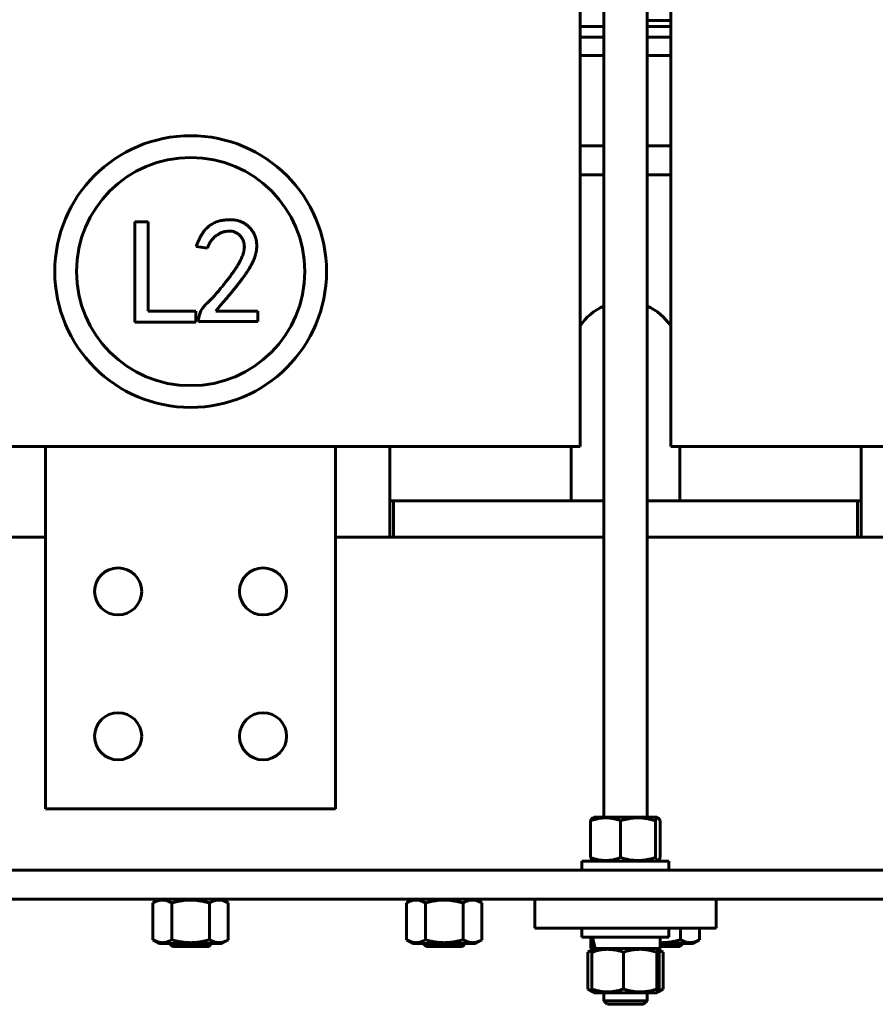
# Model space of a CAD drawing. Header units: millimetres. Extents: x 0 to 420, y 0 to 594.
# Tile 5 of 17: x 212 to 260, y 155 to 209. Entities that reach past the tile are written whole.
import ezdxf

# ---------------------------------------------------------------- set-up
doc = ezdxf.new("R2010")
doc.units = ezdxf.units.MM
doc.linetypes.add('K5LT_BASIC', pattern=[0])
doc.layers.add('Системный слой', color=7, linetype='Continuous')

# ---------------------------------------------------------------- blocks, each defined once
blk = doc.blocks.new('U3')
at = {"layer": 'Системный слой', "color": 150, "linetype": 'K5LT_BASIC', "lineweight": 60, "true_color": 0x0080ff}
for start, end in [(113.5782, 146.4427), (33.5573, 66.4218)]:
    blk.add_arc((245.766, 190.415), 3, start, end, dxfattribs=at)
blk = doc.blocks.new('U4')
at = {"layer": 'Системный слой', "color": 150, "linetype": 'K5LT_BASIC', "lineweight": 60, "true_color": 0x0080ff}
for p, q in [((195.266, 200.415), (196.566, 200.415)), ((198.966, 200.415), (200.266, 200.415)), ((243.266, 200.415), (244.566, 200.415)), ((246.966, 200.415), (248.266, 200.415))]:
    blk.add_line(p, q, dxfattribs=at)
blk = doc.blocks.new('U11')
at = {"layer": 'Системный слой', "color": 150, "linetype": 'K5LT_BASIC', "lineweight": 60, "true_color": 0x0080ff}
for p, q in [((243.951, 157.695), (243.856, 157.695)), ((247.676, 157.695), (244.095, 157.695))]:
    blk.add_line(p, q, dxfattribs=at)
blk = doc.blocks.new('U14')
at = {"layer": 'Системный слой', "color": 150, "linetype": 'K5LT_BASIC', "lineweight": 60, "true_color": 0x0080ff}
for p, q in [((232.766, 182.415), (232.966, 182.415)), ((258.566, 182.415), (258.766, 182.415))]:
    blk.add_line(p, q, dxfattribs=at)
blk = doc.blocks.new('U36')
at = {"layer": 'Системный слой', "color": 150, "linetype": 'K5LT_BASIC', "lineweight": 60, "true_color": 0x0080ff}
for p, q in [((195.266, 208.615), (196.566, 208.615)), ((198.966, 208.615), (200.266, 208.615)), ((243.266, 208.615), (244.566, 208.615)), ((246.966, 208.615), (248.266, 208.615))]:
    blk.add_line(p, q, dxfattribs=at)
blk = doc.blocks.new('U37')
at = {"layer": 'Системный слой', "color": 150, "linetype": 'K5LT_BASIC', "lineweight": 60, "true_color": 0x0080ff}
for p, q in [((195.266, 208.015), (196.566, 208.015)), ((198.966, 208.015), (200.266, 208.015)), ((243.266, 208.015), (244.566, 208.015)), ((246.966, 208.015), (248.266, 208.015))]:
    blk.add_line(p, q, dxfattribs=at)
blk = doc.blocks.new('U38')
at = {"layer": 'Системный слой', "color": 150, "linetype": 'K5LT_BASIC', "lineweight": 60, "true_color": 0x0080ff}
for p, q in [((244.566, 164.955), (244.566, 274.828)), ((244.566, 154.815), (244.566, 155.255))]:
    blk.add_line(p, q, dxfattribs=at)
blk = doc.blocks.new('U39')
at = {"layer": 'Системный слой', "color": 150, "linetype": 'K5LT_BASIC', "lineweight": 60, "true_color": 0x0080ff}
for p, q in [((246.966, 164.955), (246.966, 274.828)), ((246.966, 154.815), (246.966, 155.255))]:
    blk.add_line(p, q, dxfattribs=at)
blk = doc.blocks.new('U40')
at = {"layer": 'Системный слой', "color": 150, "linetype": 'K5LT_BASIC', "lineweight": 60, "true_color": 0x0080ff}
for p, q in [((244.566, 154.815), (244.739, 154.815)), ((244.739, 154.815), (246.966, 154.815))]:
    blk.add_line(p, q, dxfattribs=at)
blk = doc.blocks.new('U41')
at = {"layer": 'Системный слой', "color": 150, "linetype": 'K5LT_BASIC', "lineweight": 60, "true_color": 0x0080ff}
for p, q in [((244.91, 154.615), (244.766, 154.615)), ((246.766, 154.615), (244.91, 154.615))]:
    blk.add_line(p, q, dxfattribs=at)
blk = doc.blocks.new('U61')
at = {"layer": 'Системный слой', "color": 150, "linetype": 'K5LT_BASIC', "lineweight": 60, "true_color": 0x0080ff}
for p, q in [((247.415, 164.751), (247.469, 164.852)), ((247.469, 164.852), (247.525, 164.906)), ((247.525, 164.906), (247.581, 164.903)), ((247.581, 164.903), (247.616, 164.872)), ((247.616, 164.872), (247.651, 164.82)), ((247.651, 164.82), (247.685, 164.751))]:
    blk.add_line(p, q, dxfattribs=at)
blk = doc.blocks.new('U62')
at = {"layer": 'Системный слой', "color": 150, "linetype": 'K5LT_BASIC', "lineweight": 60, "true_color": 0x0080ff}
for p, q in [((247.417, 162.716), (247.415, 162.72)), ((247.449, 162.651), (247.417, 162.716)), ((247.466, 162.624), (247.449, 162.651)), ((247.474, 162.612), (247.466, 162.624)), ((247.478, 162.607), (247.474, 162.612)), ((247.48, 162.604), (247.478, 162.607)), ((247.481, 162.603), (247.48, 162.604)), ((247.494, 162.588), (247.481, 162.603)), ((247.505, 162.578), (247.494, 162.588)), ((247.511, 162.573), (247.505, 162.578)), ((247.514, 162.571), (247.511, 162.573)), ((247.515, 162.57), (247.514, 162.571)), ((247.516, 162.57), (247.515, 162.57)), ((247.53, 162.563), (247.516, 162.57)), ((247.581, 162.568), (247.55, 162.559)), ((247.585, 162.57), (247.581, 162.568)), ((247.602, 162.584), (247.585, 162.57)), ((247.611, 162.593), (247.602, 162.584)), ((247.615, 162.598), (247.611, 162.593)), ((247.617, 162.6), (247.615, 162.598)), ((247.618, 162.602), (247.617, 162.6)), ((247.651, 162.651), (247.618, 162.602)), ((247.685, 162.72), (247.651, 162.651)), ((247.54, 162.56), (247.53, 162.563)), ((247.546, 162.559), (247.54, 162.56)), ((247.548, 162.559), (247.546, 162.559)), ((247.549, 162.559), (247.548, 162.559)), ((247.55, 162.559), (247.549, 162.559))]:
    blk.add_line(p, q, dxfattribs=at)
blk = doc.blocks.new('U74')
at = {"layer": 'Системный слой', "color": 150, "linetype": 'K5LT_BASIC', "lineweight": 60, "true_color": 0x0080ff}
for p, q in [((243.366, 162.515), (245.766, 162.515)), ((245.766, 162.515), (248.166, 162.515))]:
    blk.add_line(p, q, dxfattribs=at)
blk = doc.blocks.new('U75')
at = {"layer": 'Системный слой', "color": 150, "linetype": 'K5LT_BASIC', "lineweight": 60, "true_color": 0x0080ff}
for p, q in [((198.966, 180.415), (213.766, 180.415)), ((229.766, 180.415), (244.566, 180.415)), ((246.966, 180.415), (261.766, 180.415))]:
    blk.add_line(p, q, dxfattribs=at)
blk = doc.blocks.new('U76')
at = {"layer": 'Системный слой', "color": 150, "linetype": 'K5LT_BASIC', "lineweight": 60, "true_color": 0x0080ff}
blk.add_line((232.766, 180.415), (232.766, 185.415), dxfattribs=at)
blk = doc.blocks.new('U79')
at = {"layer": 'Системный слой', "color": 150, "linetype": 'K5LT_BASIC', "lineweight": 60, "true_color": 0x0080ff}
blk.add_line((258.766, 185.415), (258.766, 180.415), dxfattribs=at)
blk = doc.blocks.new('U93')
at = {"layer": 'Системный слой', "color": 150, "linetype": 'K5LT_BASIC', "lineweight": 60, "true_color": 0x0080ff}
for p, q in [((244.566, 182.415), (232.966, 182.415)), ((258.566, 182.415), (246.966, 182.415))]:
    blk.add_line(p, q, dxfattribs=at)
blk = doc.blocks.new('U108')
at = {"layer": 'Системный слой', "color": 150, "linetype": 'K5LT_BASIC', "lineweight": 60, "true_color": 0x0080ff}
for p, q in [((247.592, 157.607), (247.677, 157.575)), ((247.677, 157.575), (247.761, 157.537)), ((247.761, 157.537), (247.844, 157.491))]:
    blk.add_line(p, q, dxfattribs=at)
blk = doc.blocks.new('U109')
at = {"layer": 'Системный слой', "color": 150, "linetype": 'K5LT_BASIC', "lineweight": 60, "true_color": 0x0080ff}
for p, q in [((243.77, 155.414), (243.687, 155.46)), ((243.854, 155.376), (243.77, 155.414)), ((243.939, 155.344), (243.854, 155.376))]:
    blk.add_line(p, q, dxfattribs=at)
blk = doc.blocks.new('U110')
at = {"layer": 'Системный слой', "color": 150, "linetype": 'K5LT_BASIC', "lineweight": 60, "true_color": 0x0080ff}
for p, q in [((247.677, 155.376), (247.592, 155.344)), ((247.761, 155.414), (247.677, 155.376)), ((247.844, 155.46), (247.761, 155.414))]:
    blk.add_line(p, q, dxfattribs=at)
blk = doc.blocks.new('U111')
at = {"layer": 'Системный слой', "color": 150, "linetype": 'K5LT_BASIC', "lineweight": 60, "true_color": 0x0080ff}
for p, q in [((243.687, 157.491), (243.77, 157.537)), ((243.77, 157.537), (243.854, 157.575)), ((243.854, 157.575), (243.939, 157.607))]:
    blk.add_line(p, q, dxfattribs=at)
blk = doc.blocks.new('U112')
at = {"layer": 'Системный слой', "color": 150, "linetype": 'K5LT_BASIC', "lineweight": 60, "true_color": 0x0080ff}
for p, q in [((247.491, 157.695), (247.568, 157.651)), ((247.568, 157.651), (247.844, 157.491))]:
    blk.add_line(p, q, dxfattribs=at)
blk = doc.blocks.new('U126')
at = {"layer": 'Системный слой', "color": 150, "linetype": 'K5LT_BASIC', "lineweight": 60, "true_color": 0x0080ff}
for p, q in [((247.689, 158.02), (247.676, 158.02)), ((247.706, 158.019), (247.689, 158.02)), ((247.714, 158.019), (247.706, 158.019)), ((247.718, 158.019), (247.714, 158.019)), ((247.72, 158.019), (247.718, 158.019)), ((247.721, 158.019), (247.72, 158.019)), ((247.735, 158.019), (247.721, 158.019)), ((247.753, 158.019), (247.735, 158.019)), ((247.761, 158.019), (247.753, 158.019)), ((247.766, 158.019), (247.761, 158.019)), ((247.768, 158.019), (247.766, 158.019)), ((247.769, 158.019), (247.768, 158.019)), ((247.783, 158.019), (247.769, 158.019)), ((247.801, 158.019), (247.783, 158.019)), ((247.809, 158.019), (247.801, 158.019)), ((247.814, 158.019), (247.809, 158.019)), ((247.816, 158.019), (247.814, 158.019)), ((247.817, 158.019), (247.816, 158.019)), ((247.83, 158.019), (247.817, 158.019)), ((247.848, 158.02), (247.83, 158.019)), ((247.857, 158.02), (247.848, 158.02)), ((247.861, 158.02), (247.857, 158.02)), ((247.863, 158.02), (247.861, 158.02)), ((247.865, 158.02), (247.863, 158.02)), ((247.878, 158.021), (247.865, 158.02)), ((247.895, 158.021), (247.878, 158.021)), ((247.904, 158.022), (247.895, 158.021)), ((247.909, 158.022), (247.904, 158.022)), ((247.911, 158.022), (247.909, 158.022)), ((247.912, 158.022), (247.911, 158.022)), ((247.925, 158.023), (247.912, 158.022)), ((247.943, 158.024), (247.925, 158.023)), ((247.952, 158.024), (247.943, 158.024)), ((247.956, 158.025), (247.952, 158.024)), ((247.959, 158.025), (247.956, 158.025)), ((247.96, 158.025), (247.959, 158.025)), ((247.973, 158.026), (247.96, 158.025)), ((247.991, 158.027), (247.973, 158.026)), ((248, 158.028), (247.991, 158.027)), ((248.004, 158.028), (248, 158.028)), ((248.006, 158.028), (248.004, 158.028)), ((248.007, 158.028), (248.006, 158.028)), ((248.021, 158.029), (248.007, 158.028)), ((248.039, 158.031), (248.021, 158.029)), ((248.047, 158.031), (248.039, 158.031)), ((248.052, 158.032), (248.047, 158.031)), ((248.054, 158.032), (248.052, 158.032)), ((248.055, 158.032), (248.054, 158.032)), ((248.067, 158.033), (248.055, 158.032)), ((248.084, 158.035), (248.067, 158.033)), ((248.092, 158.036), (248.084, 158.035)), ((248.096, 158.036), (248.092, 158.036)), ((248.099, 158.036), (248.096, 158.036)), ((248.1, 158.037), (248.099, 158.036)), ((248.112, 158.038), (248.1, 158.037)), ((248.129, 158.04), (248.112, 158.038)), ((248.137, 158.041), (248.129, 158.04)), ((248.141, 158.041), (248.137, 158.041)), ((248.143, 158.041), (248.141, 158.041)), ((248.144, 158.042), (248.143, 158.041)), ((248.156, 158.043), (248.144, 158.042)), ((248.173, 158.045), (248.156, 158.043)), ((248.182, 158.046), (248.173, 158.045)), ((248.186, 158.047), (248.182, 158.046)), ((248.188, 158.047), (248.186, 158.047)), ((248.189, 158.047), (248.188, 158.047)), ((248.201, 158.049), (248.189, 158.047)), ((248.218, 158.051), (248.201, 158.049)), ((248.226, 158.052), (248.218, 158.051)), ((248.23, 158.053), (248.226, 158.052)), ((248.232, 158.053), (248.23, 158.053)), ((248.234, 158.053), (248.232, 158.053)), ((248.245, 158.055), (248.234, 158.053)), ((248.262, 158.058), (248.245, 158.055)), ((248.27, 158.059), (248.262, 158.058)), ((248.275, 158.06), (248.27, 158.059)), ((248.277, 158.06), (248.275, 158.06)), ((248.278, 158.06), (248.277, 158.06)), ((248.289, 158.062), (248.278, 158.06)), ((248.306, 158.065), (248.289, 158.062)), ((248.315, 158.066), (248.306, 158.065)), ((248.319, 158.067), (248.315, 158.066)), ((248.321, 158.067), (248.319, 158.067)), ((248.322, 158.067), (248.321, 158.067)), ((248.333, 158.069), (248.322, 158.067)), ((248.35, 158.072), (248.333, 158.069)), ((248.359, 158.074), (248.35, 158.072)), ((248.363, 158.074), (248.359, 158.074)), ((248.365, 158.075), (248.363, 158.074)), ((248.366, 158.075), (248.365, 158.075)), ((248.386, 158.079), (248.366, 158.075)), ((248.398, 158.081), (248.386, 158.079)), ((248.405, 158.082), (248.398, 158.081)), ((248.408, 158.083), (248.405, 158.082)), ((248.41, 158.083), (248.408, 158.083)), ((248.441, 158.09), (248.41, 158.083)), ((248.476, 158.097), (248.441, 158.09)), ((248.494, 158.101), (248.476, 158.097)), ((248.502, 158.102), (248.494, 158.101)), ((248.507, 158.103), (248.502, 158.102)), ((248.509, 158.104), (248.507, 158.103)), ((248.556, 158.115), (248.509, 158.104)), ((248.583, 158.121), (248.556, 158.115)), ((248.596, 158.124), (248.583, 158.121)), ((248.603, 158.126), (248.596, 158.124)), ((248.606, 158.126), (248.603, 158.126)), ((248.608, 158.127), (248.606, 158.126)), ((248.621, 158.13), (248.608, 158.127)), ((248.64, 158.135), (248.621, 158.13)), ((248.649, 158.137), (248.64, 158.135)), ((248.654, 158.138), (248.649, 158.137)), ((248.656, 158.139), (248.654, 158.138)), ((248.657, 158.139), (248.656, 158.139)), ((248.67, 158.143), (248.657, 158.139)), ((248.689, 158.148), (248.67, 158.143)), ((248.698, 158.15), (248.689, 158.148)), ((248.703, 158.151), (248.698, 158.15)), ((248.705, 158.152), (248.703, 158.151)), ((248.706, 158.152), (248.705, 158.152)), ((248.72, 158.156), (248.706, 158.152)), ((248.738, 158.161), (248.72, 158.156)), ((248.747, 158.163), (248.738, 158.161)), ((248.752, 158.165), (248.747, 158.163)), ((248.754, 158.165), (248.752, 158.165)), ((248.756, 158.166), (248.754, 158.165)), ((248.805, 158.18), (248.756, 158.166))]:
    blk.add_line(p, q, dxfattribs=at)
blk = doc.blocks.new('U135')
at = {"layer": 'Системный слой', "color": 150, "linetype": 'K5LT_BASIC', "lineweight": 60, "true_color": 0x0080ff}
for p, q in [((243.266, 202.015), (244.566, 202.015)), ((246.966, 202.015), (248.266, 202.015))]:
    blk.add_line(p, q, dxfattribs=at)
blk = doc.blocks.new('U136')
at = {"layer": 'Системный слой', "color": 150, "linetype": 'K5LT_BASIC', "lineweight": 60, "true_color": 0x0080ff}
for p, q in [((243.266, 202.015), (244.566, 202.015)), ((246.966, 202.015), (248.266, 202.015))]:
    blk.add_line(p, q, dxfattribs=at)
blk = doc.blocks.new('U137')
at = {"layer": 'Системный слой', "color": 150, "linetype": 'K5LT_BASIC', "lineweight": 60, "true_color": 0x0080ff}
for p, q in [((243.266, 207.015), (244.566, 207.015)), ((246.966, 207.015), (248.266, 207.015))]:
    blk.add_line(p, q, dxfattribs=at)
blk = doc.blocks.new('U140')
at = {"layer": 'Системный слой', "color": 150, "linetype": 'K5LT_BASIC', "lineweight": 60, "true_color": 0x0080ff}
for p, q in [((247.21, 155.255), (244.041, 155.255)), ((247.491, 155.255), (247.21, 155.255))]:
    blk.add_line(p, q, dxfattribs=at)
blk = doc.blocks.new('U141')
at = {"layer": 'Системный слой', "color": 150, "linetype": 'K5LT_BASIC', "lineweight": 60, "true_color": 0x0080ff}
for p, q in [((247.518, 155.4), (247.506, 155.46)), ((247.539, 155.329), (247.518, 155.4)), ((247.56, 155.299), (247.539, 155.329)), ((247.568, 155.3), (247.56, 155.299)), ((247.586, 155.326), (247.568, 155.3)), ((247.603, 155.381), (247.586, 155.326)), ((247.62, 155.46), (247.603, 155.381))]:
    blk.add_line(p, q, dxfattribs=at)
blk = doc.blocks.new('U142')
at = {"layer": 'Системный слой', "color": 150, "linetype": 'K5LT_BASIC', "lineweight": 60, "true_color": 0x0080ff}
for p, q in [((247.506, 157.491), (247.526, 157.583)), ((247.526, 157.583), (247.534, 157.61)), ((247.534, 157.61), (247.535, 157.611)), ((247.535, 157.611), (247.536, 157.614)), ((247.536, 157.614), (247.538, 157.621)), ((247.538, 157.621), (247.543, 157.631)), ((247.543, 157.631), (247.552, 157.646)), ((247.552, 157.646), (247.563, 157.652)), ((247.563, 157.652), (247.563, 157.652)), ((247.563, 157.652), (247.564, 157.652)), ((247.564, 157.652), (247.565, 157.652)), ((247.565, 157.652), (247.568, 157.651)), ((247.568, 157.651), (247.568, 157.651)), ((247.568, 157.651), (247.577, 157.641)), ((247.577, 157.641), (247.578, 157.641)), ((247.578, 157.641), (247.578, 157.64)), ((247.578, 157.64), (247.579, 157.638)), ((247.579, 157.638), (247.581, 157.635)), ((247.581, 157.635), (247.585, 157.627)), ((247.585, 157.627), (247.592, 157.608)), ((247.592, 157.608), (247.592, 157.607)), ((247.592, 157.607), (247.593, 157.604)), ((247.593, 157.604), (247.595, 157.599)), ((247.595, 157.599), (247.599, 157.587)), ((247.599, 157.587), (247.606, 157.56)), ((247.606, 157.56), (247.619, 157.495)), ((247.619, 157.495), (247.62, 157.491))]:
    blk.add_line(p, q, dxfattribs=at)

msp = doc.modelspace()

# ---------------------------------------------------------------- linework, layer by layer
at = {"layer": 'Системный слой', "color": 150, "linetype": 'K5LT_BASIC', "lineweight": 60, "true_color": 0x0080ff}
for p, q in [((243.2655, 267.4155), (243.2655, 185.4155)), ((248.2655, 185.4155), (248.2655, 267.4155)), ((246.9655, 208.9355), (248.2655, 208.9355)), ((218.679, 197.8286), (219.4251, 197.8286)), ((218.679, 192.281), (218.679, 197.8286)), ((219.4251, 197.8286), (219.4251, 192.8974)), ((222.6953, 196.3687), (222.0789, 196.466)), ((219.4251, 192.8974), (222.0529, 192.8974)), ((222.0529, 192.8974), (222.0529, 192.281)), ((223.1495, 192.8974), (225.4853, 192.8974)), ((225.4853, 192.8974), (225.4853, 192.3135)), ((222.0529, 192.281), (218.679, 192.281)), ((222.2086, 192.3135), (222.2086, 192.4432)), ((225.4853, 192.3135), (222.2086, 192.3135)), ((209.2655, 185.4155), (234.2655, 185.4155)), ((213.7655, 185.4155), (213.7655, 165.4155)), ((229.7655, 185.4155), (213.7655, 185.4155)), ((229.7655, 185.4155), (229.7655, 165.4155)), ((243.2655, 185.4155), (234.2655, 185.4155)), ((242.7655, 182.4155), (242.7655, 185.4155)), ((257.2655, 185.4155), (248.2655, 185.4155)), ((248.7655, 185.4155), (248.7655, 182.4155)), ((257.2655, 185.4155), (282.2655, 185.4155)), ((232.9655, 182.4155), (232.9655, 180.4155)), ((258.5655, 180.4155), (258.5655, 182.4155)), ((229.7655, 165.4155), (213.7655, 165.4155)), ((243.8456, 164.7514), (243.8456, 162.7195)), ((244.0405, 164.9555), (243.9501, 164.9032)), ((244.0405, 164.9555), (247.4905, 164.9555)), ((245.4951, 164.7514), (245.4951, 162.7195)), ((247.415, 164.7514), (247.415, 162.7195)), ((247.4905, 164.9555), (247.581, 164.9032)), ((247.6855, 164.7514), (247.6855, 162.7195)), ((244.0405, 162.5155), (243.9501, 162.5677)), ((247.4905, 162.5155), (247.581, 162.5677)), ((243.3655, 162.0155), (243.3655, 162.5155)), ((248.1655, 162.0155), (248.1655, 162.5155)), ((165.7655, 162.0155), (277.7655, 162.0155)), ((174.7655, 160.4155), (268.7655, 160.4155)), ((220.0405, 160.4155), (219.6871, 160.2114)), ((223.4905, 160.4155), (223.844, 160.2114)), ((234.0405, 160.4155), (233.6871, 160.2114)), ((237.4905, 160.4155), (237.844, 160.2114)), ((240.7655, 160.4155), (250.7655, 160.4155)), ((240.7655, 160.4155), (240.7655, 158.8155)), ((250.7655, 160.4155), (250.7655, 158.8155)), ((219.6871, 158.1795), (219.6871, 160.2114)), ((220.7263, 158.1795), (220.7263, 160.2114)), ((222.8048, 158.1795), (222.8048, 160.2114)), ((223.844, 158.1795), (223.844, 160.2114)), ((233.6871, 158.1795), (233.6871, 160.2114)), ((234.7263, 158.1795), (234.7263, 160.2114)), ((236.8048, 158.1795), (236.8048, 160.2114)), ((237.844, 158.1795), (237.844, 160.2114)), ((240.7655, 158.8155), (250.7655, 158.8155)), ((243.3655, 158.8155), (243.3655, 158.3155)), ((248.1655, 158.8155), (248.1655, 158.3155)), ((248.8048, 158.1795), (248.8048, 158.8155)), ((249.844, 158.1795), (249.844, 158.8155)), ((248.1655, 158.3155), (243.3655, 158.3155)), ((243.8555, 158.3155), (243.8555, 157.6955)), ((247.6755, 158.3155), (247.6755, 157.6955)), ((220.0405, 157.9755), (219.6871, 158.1795)), ((223.4905, 157.9755), (220.0405, 157.9755)), ((220.7655, 157.8155), (220.6055, 157.9755)), ((222.7655, 157.8155), (220.7655, 157.8155)), ((222.7655, 157.8155), (222.9255, 157.9755)), ((223.4905, 157.9755), (223.844, 158.1795)), ((234.0405, 157.9755), (233.6871, 158.1795)), ((237.4905, 157.9755), (234.0405, 157.9755)), ((234.7655, 157.8155), (234.6055, 157.9755)), ((236.7655, 157.8155), (234.7655, 157.8155)), ((236.7655, 157.8155), (236.9255, 157.9755)), ((237.4905, 157.9755), (237.844, 158.1795)), ((243.9508, 157.6955), (244.0945, 157.6955)), ((244.0405, 157.6955), (243.9627, 157.6506)), ((247.4905, 157.6955), (247.5683, 157.6506)), ((249.4905, 157.9755), (247.6755, 157.9755)), ((248.7655, 157.8155), (247.6755, 157.8155)), ((248.7655, 157.8155), (248.9255, 157.9755)), ((249.4905, 157.9755), (249.844, 158.1795)), ((243.9628, 157.6506), (243.6871, 157.4914)), ((243.6871, 155.4595), (243.6871, 157.4914)), ((243.911, 155.4595), (243.911, 157.4914)), ((245.651, 155.4595), (245.651, 157.4914)), ((247.5056, 155.4595), (247.5056, 157.4914)), ((247.62, 155.4595), (247.62, 157.4914)), ((247.844, 155.4595), (247.844, 157.4914)), ((243.9628, 155.3004), (243.6871, 155.4595)), ((244.0405, 155.2555), (243.9628, 155.3003)), ((247.4905, 155.2555), (247.5683, 155.3003)), ((247.5683, 155.3004), (247.844, 155.4595)), ((244.7655, 154.6155), (244.5655, 154.8155)), ((246.7655, 154.6155), (246.9655, 154.8155))]:
    msp.add_line(p, q, dxfattribs=at)
for centre, radius in [((221.7695, 195.0766), 7.5), ((221.7695, 195.0766), 6.3), ((217.7655, 177.4155), 1.3), ((225.7655, 177.4155), 1.3), ((217.7655, 169.4155), 1.3), ((225.7655, 169.4155), 1.3)]:
    msp.add_circle(centre, radius, dxfattribs=at)
msp.add_ellipse((245.7655, 158.3155), major_axis=(0.829, -3.2795), ratio=0.5246833, start_param=4.5805217, end_param=4.7690486, dxfattribs=at)
for points, knots in [([(222.0789, 196.466), (222.1006, 196.5264), (222.143, 196.6438), (222.2159, 196.8109), (222.2912, 196.9665), (222.371, 197.1095), (222.457, 197.239), (222.5471, 197.356), (222.6417, 197.4607), (222.7413, 197.5529), (222.8453, 197.6342), (222.9547, 197.7047), (223.0679, 197.7663), (223.1855, 197.8185), (223.3076, 197.8607), (223.4349, 197.8913), (223.5661, 197.915), (223.6556, 197.9223), (223.701, 197.9259)], [0, 0, 0, 0, 0.082418, 0.1603497, 0.2342482, 0.3045452, 0.3706461, 0.4337613, 0.4942528, 0.5518037, 0.6079209, 0.6637471, 0.7187966, 0.7734135, 0.8289231, 0.8846043, 0.9415582, 1, 1, 1, 1]), ([(223.701, 197.9259), (223.7538, 197.9301), (223.8565, 197.9384), (224.0071, 197.9399), (224.1493, 197.9301), (224.2854, 197.9114), (224.4184, 197.8784), (224.5517, 197.8297), (224.6866, 197.7639), (224.8228, 197.6832), (224.9563, 197.5844), (225.0771, 197.4601), (225.1838, 197.3129), (225.2791, 197.1462), (225.356, 196.9589), (225.4023, 196.7502), (225.4192, 196.5239), (225.4099, 196.3243), (225.3872, 196.1553), (225.3554, 196.0203), (225.3095, 195.8797), (225.2556, 195.7315), (225.1839, 195.579), (225.1032, 195.4191), (225.0067, 195.2546), (224.9192, 195.1124), (224.8399, 194.9941), (224.7734, 194.8975), (224.7008, 194.7945), (224.6194, 194.6865), (224.5333, 194.5712), (224.4408, 194.4495), (224.3409, 194.3226), (224.2349, 194.1887), (224.1222, 194.0483), (224.0024, 193.9022), (223.8755, 193.7506), (223.7434, 193.5916), (223.6046, 193.4264), (223.4589, 193.2553), (223.3059, 193.079), (223.2023, 192.9587), (223.1495, 192.8974)], [0, 0, 0, 0, 0.0231066, 0.0449378, 0.0655931, 0.085179, 0.1047905, 0.1252321, 0.146947, 0.1701294, 0.1941955, 0.2191421, 0.2453748, 0.2732971, 0.3026794, 0.3333104, 0.3660738, 0.4013869, 0.4202566, 0.4403369, 0.4617676, 0.484702, 0.5090853, 0.5351729, 0.5627921, 0.5922081, 0.6079503, 0.6249052, 0.6433192, 0.6629144, 0.6838717, 0.7060522, 0.7295644, 0.7543029, 0.7805141, 0.8080636, 0.8367079, 0.8667163, 0.8982007, 0.9307825, 0.9647093, 1, 1, 1, 1]), ([(222.2086, 192.4432), (222.2126, 192.4834), (222.2204, 192.5633), (222.2478, 192.6808), (222.2863, 192.7955), (222.337, 192.9074), (222.3996, 193.0165), (222.4766, 193.1205), (222.5626, 193.224), (222.6654, 193.3218), (222.7763, 193.4259), (222.8911, 193.5451), (223.0155, 193.6751), (223.1444, 193.8217), (223.2833, 193.9794), (223.4268, 194.1531), (223.5783, 194.3392), (223.7335, 194.5345), (223.8857, 194.7306), (224.0259, 194.9206), (224.1535, 195.0981), (224.2673, 195.2636), (224.3643, 195.419), (224.4486, 195.562), (224.5205, 195.6922), (224.5922, 195.8477), (224.6599, 196.0271), (224.713, 196.2308), (224.7372, 196.4194), (224.7277, 196.5927), (224.6904, 196.7508), (224.6253, 196.8943), (224.534, 197.0236), (224.4173, 197.1339), (224.2842, 197.2247), (224.136, 197.2858), (223.9776, 197.3166), (223.8118, 197.3138), (223.6447, 197.2841), (223.4782, 197.2324), (223.3177, 197.1525), (223.1604, 197.0527), (223.0148, 196.9242), (222.8867, 196.7659), (222.7778, 196.5787), (222.7235, 196.4404), (222.6953, 196.3687)], [0, 0, 0, 0, 0.0155287, 0.0308642, 0.04632, 0.0620533, 0.0780793, 0.0946407, 0.1118158, 0.1298049, 0.1492158, 0.1703673, 0.1934894, 0.2184957, 0.245488, 0.2743887, 0.3051868, 0.3378863, 0.3704218, 0.4007344, 0.4288022, 0.4545463, 0.4780315, 0.4993181, 0.5184278, 0.535259, 0.5652147, 0.5921015, 0.6161602, 0.6380887, 0.6585443, 0.6783481, 0.6983685, 0.7190874, 0.7398698, 0.7600558, 0.7803153, 0.8015928, 0.8234931, 0.8454849, 0.8684476, 0.8923113, 0.9169977, 0.9428597, 0.9703611, 1, 1, 1, 1]), ([(243.8456, 164.7514), (243.9487, 164.7889), (244.1006, 164.8365), (244.2879, 164.8768), (244.4053, 164.8953), (244.5107, 164.9067), (244.6009, 164.9115), (244.6931, 164.9127), (244.7861, 164.9098), (244.8975, 164.9001), (244.9896, 164.8871), (245.0991, 164.8673), (245.2631, 164.8296), (245.4064, 164.7836), (245.4951, 164.7514)], [0, 0, 0, 0, 2.8814613, 4.2007918, 5.12203, 6.0737295, 7.054851, 7.5526049, 8.5536622, 9.549854, 10.5399482, 11.0322282, 12.5081996, 15, 15, 15, 15]), ([(243.9501, 164.9033), (243.9408, 164.8979), (243.9182, 164.879), (243.8833, 164.8293), (243.8579, 164.7787), (243.8456, 164.7514)], [0, 0, 0, 0, 1.5734711, 3.8428207, 6, 6, 6, 6]), ([(245.4951, 164.7514), (245.6162, 164.7893), (245.7949, 164.8372), (246.0147, 164.8776), (246.1526, 164.896), (246.2753, 164.9071), (246.3836, 164.9119), (246.4899, 164.9125), (246.5974, 164.9093), (246.7231, 164.8998), (246.8383, 164.8856), (246.9873, 164.8617), (247.1764, 164.8214), (247.3338, 164.7768), (247.415, 164.7514)], [0, 0, 0, 0, 2.8883787, 4.2258149, 5.1533753, 6.1047294, 7.0775738, 7.6606295, 8.5561613, 9.5552416, 10.5544492, 11.2185175, 13.019437, 15, 15, 15, 15]), ([(243.8456, 162.7195), (243.8606, 162.6863), (243.8843, 162.6403), (243.9148, 162.5978), (243.9346, 162.578), (243.9457, 162.5702), (243.9501, 162.5677)], [0, 0, 0, 0, 3.0517276, 4.803619, 6.1211469, 7, 7, 7, 7]), ([(245.4951, 162.7195), (245.3604, 162.6706), (245.2247, 162.6302), (244.9506, 162.5743), (244.8121, 162.5589), (244.6018, 162.5587), (244.5313, 162.5625), (244.392, 162.5771), (244.3228, 162.588), (244.1164, 162.63), (243.9804, 162.6705), (243.8456, 162.7195)], [0.000000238, 0.000000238, 0.000000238, 0.000000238, 0.002624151, 0.002624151, 0.005248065, 0.005248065, 0.006560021, 0.006560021, 0.007871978, 0.007871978, 0.010495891, 0.010495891, 0.010495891, 0.010495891]), ([(247.415, 162.7195), (247.2598, 162.671), (247.1026, 162.6307), (246.8622, 162.5884), (246.7811, 162.5774), (246.6178, 162.5625), (246.5364, 162.5588), (246.2931, 162.5588), (246.1318, 162.5738), (245.8112, 162.6298), (245.6512, 162.6707), (245.4951, 162.7195)], [0.003844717, 0.003844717, 0.003844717, 0.003844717, 0.006467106, 0.006467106, 0.0077783, 0.0077783, 0.009089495, 0.009089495, 0.011711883, 0.011711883, 0.014334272, 0.014334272, 0.014334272, 0.014334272]), ([(219.6871, 160.2114), (219.7521, 160.2489), (219.8477, 160.2965), (219.9658, 160.3368), (220.0397, 160.3553), (220.1061, 160.3667), (220.1629, 160.3715), (220.221, 160.3727), (220.2796, 160.3698), (220.3498, 160.3601), (220.4078, 160.3471), (220.4769, 160.3273), (220.5802, 160.2896), (220.6705, 160.2436), (220.7263, 160.2114)], [0, 0, 0, 0, 2.8814613, 4.2007918, 5.12203, 6.0737295, 7.054851, 7.5526049, 8.5536622, 9.549854, 10.5399482, 11.0322282, 12.5081996, 15, 15, 15, 15]), ([(220.7263, 160.2114), (220.7424, 160.2161), (220.7749, 160.2253), (220.8406, 160.2432), (220.9228, 160.2643), (221.0221, 160.2874), (221.1471, 160.3134), (221.2976, 160.3391), (221.4301, 160.355), (221.5185, 160.3625), (221.5778, 160.3668), (221.7132, 160.3736), (221.9147, 160.3722), (222.1693, 160.3493), (222.3698, 160.3167), (222.5295, 160.2831), (222.636, 160.2574), (222.7274, 160.2333), (222.779, 160.2188), (222.8048, 160.2114)], [0.009237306, 0.009237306, 0.009237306, 0.009237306, 0.009490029, 0.009742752, 0.010248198, 0.010753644, 0.01125909, 0.012147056, 0.013035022, 0.013257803, 0.013480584, 0.013926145, 0.015290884, 0.016498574, 0.017706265, 0.018327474, 0.018948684, 0.01935084, 0.019752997, 0.019752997, 0.019752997, 0.019752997]), ([(222.8048, 160.2114), (222.8697, 160.2489), (222.9654, 160.2965), (223.0834, 160.3368), (223.1574, 160.3553), (223.2238, 160.3667), (223.2806, 160.3715), (223.3387, 160.3727), (223.3973, 160.3698), (223.4675, 160.3601), (223.5255, 160.3471), (223.5945, 160.3273), (223.6979, 160.2896), (223.7882, 160.2436), (223.844, 160.2114)], [0, 0, 0, 0, 2.8814613, 4.2007918, 5.12203, 6.0737295, 7.054851, 7.5526049, 8.5536622, 9.549854, 10.5399482, 11.0322282, 12.5081996, 15, 15, 15, 15]), ([(233.6871, 160.2114), (233.7521, 160.2489), (233.8477, 160.2965), (233.9658, 160.3368), (234.0397, 160.3553), (234.1061, 160.3667), (234.1629, 160.3715), (234.221, 160.3727), (234.2796, 160.3698), (234.3498, 160.3601), (234.4078, 160.3471), (234.4769, 160.3273), (234.5802, 160.2896), (234.6705, 160.2436), (234.7263, 160.2114)], [0, 0, 0, 0, 2.8814613, 4.2007918, 5.12203, 6.0737295, 7.054851, 7.5526049, 8.5536622, 9.549854, 10.5399482, 11.0322282, 12.5081996, 15, 15, 15, 15]), ([(234.7263, 160.2114), (234.7424, 160.2161), (234.7749, 160.2253), (234.8406, 160.2432), (234.9228, 160.2643), (235.0221, 160.2874), (235.1471, 160.3134), (235.2976, 160.3391), (235.4301, 160.355), (235.5185, 160.3625), (235.5778, 160.3668), (235.7132, 160.3736), (235.9147, 160.3722), (236.1693, 160.3493), (236.3698, 160.3167), (236.5295, 160.2831), (236.636, 160.2574), (236.7274, 160.2333), (236.779, 160.2188), (236.8048, 160.2114)], [0.009237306, 0.009237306, 0.009237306, 0.009237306, 0.009490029, 0.009742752, 0.010248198, 0.010753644, 0.01125909, 0.012147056, 0.013035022, 0.013257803, 0.013480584, 0.013926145, 0.015290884, 0.016498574, 0.017706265, 0.018327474, 0.018948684, 0.01935084, 0.019752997, 0.019752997, 0.019752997, 0.019752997]), ([(236.8048, 160.2114), (236.8697, 160.2489), (236.9654, 160.2965), (237.0834, 160.3368), (237.1574, 160.3553), (237.2238, 160.3667), (237.2806, 160.3715), (237.3387, 160.3727), (237.3973, 160.3698), (237.4675, 160.3601), (237.5255, 160.3471), (237.5945, 160.3273), (237.6979, 160.2896), (237.7882, 160.2436), (237.844, 160.2114)], [0, 0, 0, 0, 2.8814613, 4.2007918, 5.12203, 6.0737295, 7.054851, 7.5526049, 8.5536622, 9.549854, 10.5399482, 11.0322282, 12.5081996, 15, 15, 15, 15]), ([(220.7263, 158.1795), (220.6613, 158.142), (220.5657, 158.0945), (220.4476, 158.0542), (220.3736, 158.0356), (220.3072, 158.0243), (220.2504, 158.0194), (220.1923, 158.0183), (220.1337, 158.0211), (220.0636, 158.0308), (220.0055, 158.0439), (219.9365, 158.0636), (219.8332, 158.1014), (219.7429, 158.1473), (219.6871, 158.1795)], [0, 0, 0, 0, 2.8814613, 4.2007918, 5.12203, 6.0737295, 7.054851, 7.5526049, 8.5536622, 9.549854, 10.5399482, 11.0322282, 12.5081996, 15, 15, 15, 15]), ([(222.8048, 158.1795), (222.7887, 158.1749), (222.7562, 158.1657), (222.707, 158.1523), (222.6579, 158.1394), (222.5595, 158.1147), (222.4478, 158.09), (222.3372, 158.0697), (222.2783, 158.06), (222.2341, 158.0533), (222.1896, 158.0471), (222.1449, 158.0415), (222.1002, 158.0365), (222.0555, 158.0321), (222.0109, 158.0283), (221.9661, 158.0251), (221.9213, 158.0225), (221.8687, 158.0203), (221.8088, 158.0188), (221.741, 158.0186), (221.6732, 158.0199), (221.6083, 158.0225), (221.5459, 158.0263), (221.4859, 158.0311), (221.426, 158.0369), (221.3663, 158.0439), (221.3067, 158.0518), (221.2271, 158.0639), (221.1475, 158.0779), (221.0676, 158.094), (221.0074, 158.107), (220.9472, 158.121), (220.8937, 158.1341), (220.8469, 158.1462), (220.8067, 158.157), (220.7665, 158.1681), (220.7397, 158.1757), (220.7263, 158.1795)], [0.003844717, 0.003844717, 0.003844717, 0.003844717, 0.004098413, 0.004352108, 0.004605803, 0.004859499, 0.00587428, 0.006318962, 0.006541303, 0.006763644, 0.006985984, 0.007208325, 0.007430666, 0.007653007, 0.007874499, 0.008095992, 0.008317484, 0.008538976, 0.0088761, 0.009213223, 0.009550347, 0.009887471, 0.010187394, 0.010487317, 0.01078724, 0.011087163, 0.011387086, 0.011687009, 0.012286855, 0.012591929, 0.012897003, 0.013202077, 0.01350715, 0.013713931, 0.013920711, 0.014127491, 0.014334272, 0.014334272, 0.014334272, 0.014334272]), ([(223.844, 158.1795), (223.779, 158.142), (223.6833, 158.0945), (223.5653, 158.0542), (223.4913, 158.0356), (223.4249, 158.0243), (223.3681, 158.0194), (223.31, 158.0183), (223.2514, 158.0211), (223.1813, 158.0308), (223.1232, 158.0439), (223.0542, 158.0636), (222.9509, 158.1014), (222.8606, 158.1473), (222.8048, 158.1795)], [0, 0, 0, 0, 2.8814613, 4.2007918, 5.12203, 6.0737295, 7.054851, 7.5526049, 8.5536622, 9.549854, 10.5399482, 11.0322282, 12.5081996, 15, 15, 15, 15]), ([(234.7263, 158.1795), (234.6613, 158.142), (234.5657, 158.0945), (234.4476, 158.0542), (234.3736, 158.0356), (234.3072, 158.0243), (234.2504, 158.0194), (234.1923, 158.0183), (234.1337, 158.0211), (234.0636, 158.0308), (234.0055, 158.0439), (233.9365, 158.0636), (233.8332, 158.1014), (233.7429, 158.1473), (233.6871, 158.1795)], [0, 0, 0, 0, 2.8814613, 4.2007918, 5.12203, 6.0737295, 7.054851, 7.5526049, 8.5536622, 9.549854, 10.5399482, 11.0322282, 12.5081996, 15, 15, 15, 15]), ([(236.8048, 158.1795), (236.7887, 158.1749), (236.7562, 158.1657), (236.707, 158.1523), (236.6579, 158.1394), (236.5595, 158.1147), (236.4478, 158.09), (236.3372, 158.0697), (236.2783, 158.06), (236.2341, 158.0533), (236.1896, 158.0471), (236.1449, 158.0415), (236.1002, 158.0365), (236.0555, 158.0321), (236.0109, 158.0283), (235.9661, 158.0251), (235.9213, 158.0225), (235.8687, 158.0203), (235.8088, 158.0188), (235.741, 158.0186), (235.6732, 158.0199), (235.6083, 158.0225), (235.5459, 158.0263), (235.4859, 158.0311), (235.426, 158.0369), (235.3663, 158.0439), (235.3067, 158.0518), (235.2271, 158.0639), (235.1475, 158.0779), (235.0676, 158.094), (235.0074, 158.107), (234.9472, 158.121), (234.8937, 158.1341), (234.8469, 158.1462), (234.8067, 158.157), (234.7665, 158.1681), (234.7397, 158.1757), (234.7263, 158.1795)], [0.003844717, 0.003844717, 0.003844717, 0.003844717, 0.004098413, 0.004352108, 0.004605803, 0.004859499, 0.00587428, 0.006318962, 0.006541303, 0.006763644, 0.006985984, 0.007208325, 0.007430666, 0.007653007, 0.007874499, 0.008095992, 0.008317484, 0.008538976, 0.0088761, 0.009213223, 0.009550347, 0.009887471, 0.010187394, 0.010487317, 0.01078724, 0.011087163, 0.011387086, 0.011687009, 0.012286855, 0.012591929, 0.012897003, 0.013202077, 0.01350715, 0.013713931, 0.013920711, 0.014127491, 0.014334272, 0.014334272, 0.014334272, 0.014334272]), ([(237.844, 158.1795), (237.779, 158.142), (237.6833, 158.0945), (237.5653, 158.0542), (237.4913, 158.0356), (237.4249, 158.0243), (237.3681, 158.0194), (237.31, 158.0183), (237.2514, 158.0211), (237.1813, 158.0308), (237.1232, 158.0439), (237.0542, 158.0636), (236.9509, 158.1014), (236.8606, 158.1473), (236.8048, 158.1795)], [0, 0, 0, 0, 2.8814613, 4.2007918, 5.12203, 6.0737295, 7.054851, 7.5526049, 8.5536622, 9.549854, 10.5399482, 11.0322282, 12.5081996, 15, 15, 15, 15]), ([(249.844, 158.1795), (249.779, 158.142), (249.6833, 158.0945), (249.5653, 158.0542), (249.4913, 158.0356), (249.4249, 158.0243), (249.3681, 158.0194), (249.31, 158.0183), (249.2514, 158.0211), (249.1813, 158.0308), (249.1232, 158.0439), (249.0542, 158.0636), (248.9509, 158.1014), (248.8606, 158.1473), (248.8048, 158.1795)], [0, 0, 0, 0, 2.8814613, 4.2007918, 5.12203, 6.0737295, 7.054851, 7.5526049, 8.5536622, 9.549854, 10.5399482, 11.0322282, 12.5081996, 15, 15, 15, 15]), ([(243.911, 157.4914), (244.0208, 157.5293), (244.1827, 157.5772), (244.382, 157.6176), (244.5069, 157.636), (244.6181, 157.6471), (244.7163, 157.6519), (244.8126, 157.6525), (244.9101, 157.6493), (245.024, 157.6398), (245.1284, 157.6256), (245.2634, 157.6017), (245.4348, 157.5614), (245.5775, 157.5168), (245.651, 157.4914)], [0, 0, 0, 0, 2.8883787, 4.2258149, 5.1533753, 6.1047294, 7.0775738, 7.6606295, 8.5561613, 9.5552416, 10.5544492, 11.2185175, 13.019437, 15, 15, 15, 15]), ([(243.9628, 157.6506), (243.9593, 157.6486), (243.9515, 157.6397), (243.9364, 157.6046), (243.9227, 157.5503), (243.9132, 157.503), (243.911, 157.4914)], [0, 0, 0, 0, 1.3931954, 3.1071912, 6.0852151, 7, 7, 7, 7]), ([(245.651, 157.4914), (245.767, 157.5289), (245.9377, 157.5765), (246.1484, 157.6168), (246.2804, 157.6353), (246.3989, 157.6467), (246.5002, 157.6515), (246.6039, 157.6527), (246.7085, 157.6498), (246.8337, 157.6401), (246.9373, 157.6271), (247.0604, 157.6073), (247.2448, 157.5696), (247.4059, 157.5236), (247.5056, 157.4914)], [0, 0, 0, 0, 2.8814613, 4.2007918, 5.12203, 6.0737295, 7.054851, 7.5526049, 8.5536622, 9.549854, 10.5399482, 11.0322282, 12.5081996, 15, 15, 15, 15]), ([(245.651, 155.4595), (245.5899, 155.4384), (245.4802, 155.4036), (245.3518, 155.3701), (245.2515, 155.3478), (245.1637, 155.331), (245.0547, 155.3149), (244.9418, 155.3037), (244.8264, 155.2982), (244.7101, 155.2989), (244.5937, 155.3058), (244.4726, 155.3192), (244.3187, 155.3445), (244.1294, 155.389), (243.9847, 155.4341), (243.911, 155.4595)], [0, 0, 0, 0, 1.7574755, 3.1079822, 3.5727801, 4.521117, 5.5143802, 6.5389537, 7.5882315, 8.6450228, 9.7032882, 10.765137, 11.9622257, 13.9323, 16, 16, 16, 16]), ([(243.911, 155.4595), (243.9171, 155.4275), (243.9275, 155.3795), (243.9403, 155.3378), (243.949, 155.3174), (243.9558, 155.3061), (243.9604, 155.3017), (243.9628, 155.3004)], [0, 0, 0, 0, 2.8814963, 4.8820281, 5.906538, 6.9260091, 8, 8, 8, 8]), ([(247.5056, 155.4595), (247.3896, 155.422), (247.2189, 155.3745), (247.0082, 155.3342), (246.8762, 155.3156), (246.7577, 155.3043), (246.6564, 155.2994), (246.5527, 155.2983), (246.4481, 155.3011), (246.3229, 155.3108), (246.2193, 155.3239), (246.0962, 155.3436), (245.9118, 155.3814), (245.7507, 155.4273), (245.651, 155.4595)], [0, 0, 0, 0, 2.8814613, 4.2007918, 5.12203, 6.0737295, 7.054851, 7.5526049, 8.5536622, 9.549854, 10.5399482, 11.0322282, 12.5081996, 15, 15, 15, 15])]:
    msp.add_open_spline(points, degree=3, knots=knots, dxfattribs=at)
msp.add_rational_spline([(243.9508, 157.6955), (243.9133, 157.9037), (243.8867, 158.111), (243.8713, 158.3155)], [1, 0.997040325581, 0.997040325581, 1], degree=3, dxfattribs=at)

# ---------------------------------------------------------------- block references
at = {"layer": 'Системный слой'}
for name in ['U38', 'U39', 'U76', 'U79', 'U36', 'U37', 'U137', 'U135', 'U136', 'U4', 'U3', 'U14', 'U93', 'U75', 'U61', 'U62', 'U74', 'U11', 'U112', 'U126', 'U111', 'U142', 'U108', 'U109', 'U140', 'U141', 'U110', 'U40', 'U41']:
    msp.add_blockref(name, (0, 0), dxfattribs=at)

doc.saveas('drawing.dxf')
